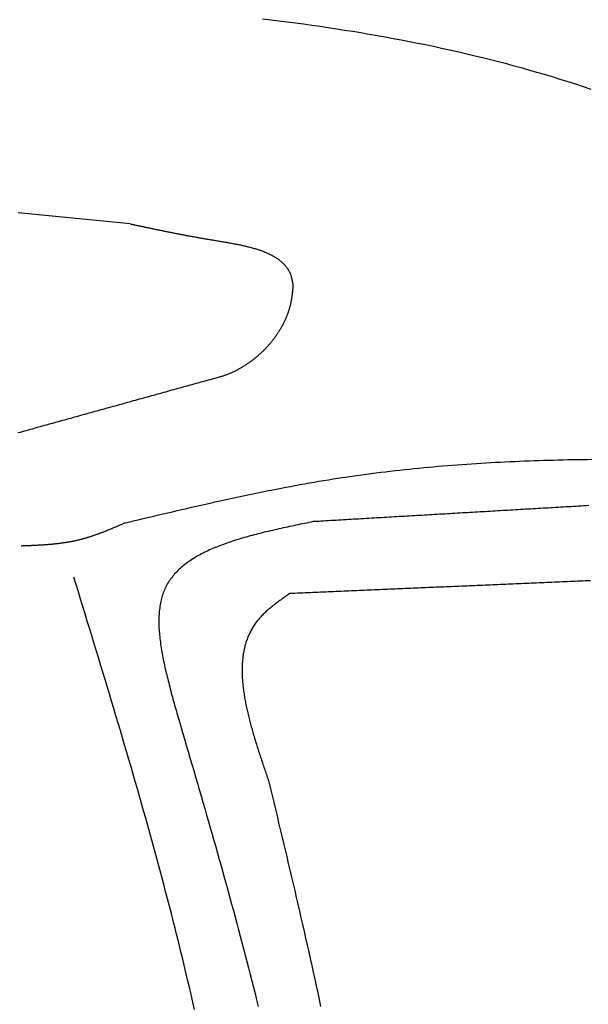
# Model space of a CAD drawing. Extents: x 715 to 7297, y 17 to 5960.
# Tile 82 of 90: x 5228 to 5472, y 4665 to 5089. Entities that reach past the tile are written whole.
import ezdxf

# ---------------------------------------------------------------- set-up
doc = ezdxf.new("R2010")
doc.units = 0
doc.layers.add('CAR', color=10, linetype='CONTINUOUS')

msp = doc.modelspace()

# ---------------------------------------------------------------- linework, layer by layer
at = {"layer": 'CAR'}
for points in [[(5332.11, 5089.86, 0), (5335.66, 5089.44, 0), (5339.2, 5089, 0), (5342.75, 5088.55, 0), (5346.28, 5088.09, 0), (5349.82, 5087.62, 0), (5353.34, 5087.13, 0), (5356.87, 5086.62, 0), (5360.39, 5086.11, 0), (5363.9, 5085.57, 0), (5367.41, 5085.03, 0), (5370.92, 5084.47, 0), (5374.42, 5083.89, 0), (5377.91, 5083.3, 0), (5381.4, 5082.69, 0), (5384.89, 5082.07, 0), (5388.37, 5081.43, 0), (5391.84, 5080.78, 0), (5395.31, 5080.11, 0), (5398.78, 5079.42, 0), (5402.24, 5078.72, 0), (5405.69, 5078, 0), (5409.14, 5077.26, 0), (5412.58, 5076.5, 0), (5416.01, 5075.72, 0), (5419.44, 5074.93, 0), (5422.87, 5074.12, 0), (5426.29, 5073.29, 0), (5429.7, 5072.44, 0), (5433.1, 5071.57, 0), (5436.5, 5070.68, 0), (5439.89, 5069.78, 0), (5443.28, 5068.85, 0), (5446.66, 5067.9, 0), (5450.03, 5066.94, 0), (5453.4, 5065.95, 0), (5456.76, 5064.94, 0), (5460.11, 5063.91, 0), (5463.46, 5062.86, 0), (5466.8, 5061.78, 0), (5470.13, 5060.69, 0), (5473.45, 5059.57, 0)], [(5275.2, 5001.51, 0), (5259.13, 5003.11, 0), (5243.05, 5004.71, 0), (5226.98, 5006.31, 0)], [(5275.2, 5001.51, 0), (5275.57, 5001.44, 0), (5275.94, 5001.36, 0), (5276.31, 5001.28, 0), (5276.68, 5001.2, 0), (5277.04, 5001.12, 0), (5277.41, 5001.04, 0), (5277.78, 5000.97, 0), (5278.15, 5000.89, 0), (5278.52, 5000.81, 0), (5278.89, 5000.73, 0), (5279.25, 5000.65, 0), (5279.62, 5000.57, 0), (5279.99, 5000.5, 0), (5280.36, 5000.42, 0), (5280.73, 5000.34, 0), (5281.1, 5000.26, 0), (5281.47, 5000.18, 0), (5281.85, 5000.1, 0), (5282.22, 5000.03, 0), (5282.59, 4999.95, 0), (5282.96, 4999.87, 0), (5283.33, 4999.79, 0), (5283.71, 4999.71, 0), (5284.08, 4999.63, 0), (5284.46, 4999.56, 0), (5284.83, 4999.48, 0), (5285.21, 4999.4, 0), (5285.58, 4999.32, 0), (5285.96, 4999.24, 0), (5286.34, 4999.17, 0), (5286.71, 4999.09, 0), (5287.09, 4999.01, 0), (5287.47, 4998.93, 0), (5287.85, 4998.85, 0), (5288.23, 4998.78, 0), (5288.62, 4998.7, 0), (5289, 4998.62, 0), (5289.38, 4998.54, 0), (5289.76, 4998.46, 0), (5290.15, 4998.39, 0), (5290.54, 4998.31, 0), (5290.92, 4998.23, 0), (5291.31, 4998.15, 0), (5291.7, 4998.07, 0), (5292.09, 4998, 0), (5292.48, 4997.92, 0), (5292.87, 4997.84, 0), (5293.26, 4997.76, 0), (5293.66, 4997.69, 0), (5294.05, 4997.61, 0), (5294.45, 4997.53, 0), (5294.84, 4997.45, 0), (5295.24, 4997.38, 0), (5295.64, 4997.3, 0), (5296.04, 4997.22, 0), (5296.44, 4997.14, 0), (5296.85, 4997.07, 0), (5297.25, 4996.99, 0), (5297.66, 4996.91, 0), (5298.06, 4996.83, 0), (5298.47, 4996.76, 0), (5298.88, 4996.68, 0), (5299.29, 4996.6, 0), (5299.7, 4996.53, 0), (5300.12, 4996.45, 0), (5300.53, 4996.37, 0), (5300.95, 4996.3, 0), (5301.37, 4996.22, 0), (5301.78, 4996.14, 0), (5302.21, 4996.06, 0), (5302.63, 4995.99, 0), (5303.05, 4995.91, 0), (5303.48, 4995.83, 0), (5303.9, 4995.76, 0), (5304.33, 4995.68, 0), (5304.76, 4995.6, 0), (5305.2, 4995.53, 0), (5305.63, 4995.45, 0), (5306.07, 4995.38, 0), (5306.5, 4995.3, 0), (5306.94, 4995.22, 0), (5307.38, 4995.15, 0), (5307.82, 4995.07, 0), (5308.27, 4994.99, 0), (5308.72, 4994.92, 0), (5309.16, 4994.84, 0), (5309.61, 4994.77, 0), (5310.07, 4994.69, 0), (5310.52, 4994.61, 0), (5310.98, 4994.54, 0), (5311.43, 4994.46, 0), (5311.89, 4994.39, 0), (5312.35, 4994.31, 0), (5312.82, 4994.23, 0), (5313.28, 4994.16, 0), (5313.74, 4994.08, 0), (5314.21, 4994, 0), (5314.68, 4993.93, 0), (5315.14, 4993.85, 0), (5315.61, 4993.77, 0), (5316.08, 4993.69, 0), (5316.55, 4993.61, 0), (5317.02, 4993.53, 0), (5317.49, 4993.44, 0), (5317.96, 4993.36, 0), (5318.43, 4993.28, 0), (5318.9, 4993.19, 0), (5319.37, 4993.1, 0), (5319.84, 4993.01, 0), (5320.31, 4992.93, 0), (5320.78, 4992.83, 0), (5321.24, 4992.74, 0), (5321.71, 4992.65, 0), (5322.17, 4992.55, 0), (5322.64, 4992.45, 0), (5323.1, 4992.36, 0), (5323.56, 4992.25, 0), (5324.02, 4992.15, 0), (5324.48, 4992.05, 0), (5324.94, 4991.94, 0), (5325.39, 4991.83, 0), (5325.84, 4991.72, 0), (5326.29, 4991.61, 0), (5326.74, 4991.49, 0), (5327.19, 4991.37, 0), (5327.63, 4991.25, 0), (5328.07, 4991.13, 0), (5328.51, 4991, 0), (5328.94, 4990.87, 0), (5329.38, 4990.74, 0), (5329.8, 4990.61, 0), (5330.23, 4990.47, 0), (5330.65, 4990.33, 0), (5331.07, 4990.19, 0), (5331.49, 4990.04, 0), (5331.9, 4989.89, 0), (5332.3, 4989.74, 0), (5332.71, 4989.58, 0), (5333.11, 4989.42, 0), (5333.5, 4989.26, 0), (5333.89, 4989.09, 0), (5334.28, 4988.92, 0), (5334.66, 4988.75, 0), (5335.04, 4988.57, 0), (5335.41, 4988.39, 0), (5335.78, 4988.21, 0), (5336.14, 4988.02, 0), (5336.49, 4987.83, 0), (5336.84, 4987.63, 0), (5337.19, 4987.43, 0), (5337.53, 4987.22, 0), (5337.86, 4987.01, 0), (5338.19, 4986.8, 0), (5338.52, 4986.58, 0), (5338.83, 4986.36, 0), (5339.14, 4986.13, 0), (5339.45, 4985.9, 0), (5339.74, 4985.66, 0), (5340.03, 4985.42, 0), (5340.32, 4985.17, 0), (5340.59, 4984.92, 0), (5340.86, 4984.66, 0), (5341.13, 4984.4, 0), (5341.38, 4984.13, 0), (5341.63, 4983.86, 0), (5341.87, 4983.59, 0), (5342.11, 4983.3, 0), (5342.33, 4983.01, 0), (5342.55, 4982.72, 0), (5342.76, 4982.42, 0), (5342.96, 4982.12, 0), (5343.16, 4981.81, 0), (5343.34, 4981.49, 0), (5343.52, 4981.17, 0), (5343.69, 4980.84, 0), (5343.85, 4980.51, 0), (5344, 4980.17, 0), (5344.14, 4979.82, 0), (5344.27, 4979.47, 0), (5344.39, 4979.11, 0), (5344.51, 4978.74, 0), (5344.61, 4978.37, 0), (5344.71, 4977.99, 0), (5344.79, 4977.61, 0), (5344.87, 4977.22, 0), (5344.94, 4976.83, 0), (5345, 4976.43, 0), (5345.06, 4976.02, 0), (5345.12, 4975.62, 0), (5345.17, 4975.21, 0), (5345.22, 4974.8, 0)], [(5345.22, 4974.8, 0), (5345.19, 4974.48, 0), (5345.16, 4974.16, 0), (5345.13, 4973.84, 0), (5345.1, 4973.52, 0), (5345.07, 4973.2, 0), (5345.03, 4972.87, 0), (5345, 4972.55, 0), (5344.97, 4972.23, 0), (5344.93, 4971.91, 0), (5344.89, 4971.59, 0), (5344.86, 4971.27, 0), (5344.82, 4970.95, 0), (5344.78, 4970.63, 0), (5344.73, 4970.31, 0), (5344.69, 4969.99, 0), (5344.64, 4969.67, 0), (5344.59, 4969.35, 0), (5344.54, 4969.03, 0), (5344.48, 4968.71, 0), (5344.43, 4968.39, 0), (5344.36, 4968.07, 0), (5344.3, 4967.75, 0), (5344.24, 4967.44, 0), (5344.17, 4967.12, 0), (5344.09, 4966.8, 0), (5344.02, 4966.48, 0), (5343.94, 4966.17, 0), (5343.85, 4965.85, 0), (5343.77, 4965.54, 0), (5343.68, 4965.22, 0), (5343.59, 4964.91, 0), (5343.49, 4964.59, 0), (5343.39, 4964.28, 0), (5343.29, 4963.97, 0), (5343.19, 4963.65, 0), (5343.08, 4963.34, 0), (5342.97, 4963.03, 0), (5342.86, 4962.72, 0), (5342.74, 4962.41, 0), (5342.62, 4962.1, 0), (5342.5, 4961.79, 0), (5342.38, 4961.48, 0), (5342.25, 4961.17, 0), (5342.12, 4960.87, 0), (5341.98, 4960.56, 0), (5341.85, 4960.25, 0), (5341.71, 4959.95, 0), (5341.57, 4959.65, 0), (5341.42, 4959.34, 0), (5341.28, 4959.04, 0), (5341.13, 4958.74, 0), (5340.97, 4958.44, 0), (5340.82, 4958.14, 0), (5340.66, 4957.84, 0), (5340.5, 4957.55, 0), (5340.34, 4957.25, 0), (5340.17, 4956.95, 0), (5340, 4956.66, 0), (5339.83, 4956.37, 0), (5339.66, 4956.07, 0), (5339.49, 4955.78, 0), (5339.31, 4955.49, 0), (5339.13, 4955.2, 0), (5338.94, 4954.91, 0), (5338.76, 4954.63, 0), (5338.57, 4954.34, 0), (5338.38, 4954.06, 0), (5338.19, 4953.77, 0), (5338, 4953.49, 0), (5337.8, 4953.21, 0), (5337.6, 4952.93, 0), (5337.4, 4952.65, 0), (5337.2, 4952.38, 0), (5336.99, 4952.1, 0), (5336.78, 4951.83, 0), (5336.57, 4951.55, 0), (5336.36, 4951.28, 0), (5336.15, 4951.01, 0), (5335.93, 4950.74, 0), (5335.71, 4950.48, 0), (5335.49, 4950.21, 0), (5335.27, 4949.95, 0), (5335.05, 4949.68, 0), (5334.82, 4949.42, 0), (5334.59, 4949.16, 0), (5334.36, 4948.9, 0), (5334.13, 4948.65, 0), (5333.9, 4948.39, 0), (5333.66, 4948.14, 0), (5333.42, 4947.89, 0), (5333.18, 4947.64, 0), (5332.94, 4947.39, 0), (5332.7, 4947.14, 0), (5332.46, 4946.9, 0), (5332.21, 4946.65, 0), (5331.96, 4946.41, 0), (5331.71, 4946.17, 0), (5331.46, 4945.94, 0), (5331.21, 4945.7, 0), (5330.95, 4945.47, 0), (5330.7, 4945.23, 0), (5330.44, 4945, 0), (5330.18, 4944.77, 0), (5329.92, 4944.55, 0), (5329.66, 4944.32, 0), (5329.39, 4944.1, 0), (5329.13, 4943.88, 0), (5328.86, 4943.66, 0), (5328.59, 4943.45, 0), (5328.33, 4943.23, 0), (5328.05, 4943.02, 0), (5327.78, 4942.81, 0), (5327.51, 4942.6, 0), (5327.23, 4942.39, 0), (5326.96, 4942.19, 0), (5326.68, 4941.99, 0), (5326.4, 4941.79, 0), (5326.12, 4941.59, 0), (5325.84, 4941.4, 0), (5325.56, 4941.2, 0), (5325.28, 4941.01, 0), (5324.99, 4940.82, 0), (5324.71, 4940.64, 0), (5324.42, 4940.45, 0), (5324.13, 4940.27, 0), (5323.84, 4940.09, 0), (5323.55, 4939.92, 0), (5323.26, 4939.74, 0), (5322.97, 4939.57, 0), (5322.68, 4939.4, 0), (5322.39, 4939.24, 0), (5322.09, 4939.07, 0), (5321.8, 4938.91, 0), (5321.5, 4938.75, 0), (5321.2, 4938.59, 0), (5320.9, 4938.44, 0), (5320.61, 4938.29, 0), (5320.31, 4938.14, 0), (5320.01, 4937.99, 0), (5319.71, 4937.85, 0), (5319.4, 4937.71, 0), (5319.1, 4937.57, 0), (5318.8, 4937.43, 0), (5318.49, 4937.3, 0), (5318.19, 4937.17, 0), (5317.89, 4937.04, 0), (5317.58, 4936.92, 0), (5317.27, 4936.8, 0), (5316.97, 4936.68, 0), (5316.66, 4936.56, 0), (5316.35, 4936.45, 0), (5316.04, 4936.34, 0), (5315.74, 4936.23, 0), (5315.43, 4936.13, 0), (5315.12, 4936.02, 0), (5314.81, 4935.93, 0), (5314.5, 4935.83, 0), (5314.19, 4935.74, 0), (5313.88, 4935.65, 0)], [(5313.88, 4935.65, 0), (5313.01, 4935.41, 0), (5312.14, 4935.16, 0), (5311.27, 4934.92, 0), (5310.4, 4934.68, 0), (5309.53, 4934.44, 0), (5308.65, 4934.2, 0), (5307.78, 4933.96, 0), (5306.91, 4933.72, 0), (5306.04, 4933.48, 0), (5305.17, 4933.23, 0), (5304.3, 4932.99, 0), (5303.43, 4932.75, 0), (5302.56, 4932.51, 0), (5301.69, 4932.27, 0), (5300.82, 4932.03, 0), (5299.95, 4931.79, 0), (5299.08, 4931.54, 0), (5298.21, 4931.3, 0), (5297.34, 4931.06, 0), (5296.47, 4930.82, 0), (5295.6, 4930.58, 0), (5294.73, 4930.34, 0), (5293.86, 4930.1, 0), (5292.99, 4929.86, 0), (5292.12, 4929.61, 0), (5291.25, 4929.37, 0), (5290.38, 4929.13, 0), (5289.51, 4928.89, 0), (5288.64, 4928.65, 0), (5287.77, 4928.41, 0), (5286.9, 4928.17, 0), (5286.03, 4927.92, 0), (5285.16, 4927.68, 0), (5284.29, 4927.44, 0), (5283.42, 4927.2, 0), (5282.55, 4926.96, 0), (5281.68, 4926.72, 0), (5280.81, 4926.48, 0), (5279.94, 4926.23, 0), (5279.07, 4925.99, 0), (5278.2, 4925.75, 0), (5277.33, 4925.51, 0), (5276.46, 4925.27, 0), (5275.59, 4925.03, 0), (5274.72, 4924.79, 0), (5273.85, 4924.55, 0), (5272.98, 4924.3, 0), (5272.11, 4924.06, 0), (5271.24, 4923.82, 0), (5270.37, 4923.58, 0), (5269.5, 4923.34, 0), (5268.63, 4923.1, 0), (5267.76, 4922.86, 0), (5266.89, 4922.61, 0), (5266.02, 4922.37, 0), (5265.15, 4922.13, 0), (5264.27, 4921.89, 0), (5263.4, 4921.65, 0), (5262.53, 4921.41, 0), (5261.66, 4921.17, 0), (5260.79, 4920.93, 0), (5259.92, 4920.68, 0), (5259.05, 4920.44, 0), (5258.18, 4920.2, 0), (5257.31, 4919.96, 0), (5256.44, 4919.72, 0), (5255.57, 4919.48, 0), (5254.7, 4919.24, 0), (5253.83, 4918.99, 0), (5252.96, 4918.75, 0), (5252.09, 4918.51, 0), (5251.22, 4918.27, 0), (5250.35, 4918.03, 0), (5249.48, 4917.79, 0), (5248.61, 4917.55, 0), (5247.74, 4917.3, 0), (5246.87, 4917.06, 0), (5246, 4916.82, 0), (5245.13, 4916.58, 0), (5244.26, 4916.34, 0), (5243.39, 4916.1, 0), (5242.52, 4915.86, 0), (5241.65, 4915.62, 0), (5240.78, 4915.37, 0), (5239.91, 4915.13, 0), (5239.04, 4914.89, 0), (5238.17, 4914.65, 0), (5237.3, 4914.41, 0), (5236.43, 4914.17, 0), (5235.56, 4913.93, 0), (5234.69, 4913.68, 0), (5233.82, 4913.44, 0), (5232.95, 4913.2, 0), (5232.08, 4912.96, 0), (5231.21, 4912.72, 0), (5230.34, 4912.48, 0), (5229.47, 4912.24, 0), (5228.6, 4912, 0), (5227.73, 4911.75, 0), (5226.86, 4911.51, 0)], [(5273.14, 4872.81, 0), (5275.16, 4873.29, 0), (5277.19, 4873.78, 0), (5279.21, 4874.26, 0), (5281.24, 4874.74, 0), (5283.26, 4875.22, 0), (5285.29, 4875.7, 0), (5287.31, 4876.17, 0), (5289.34, 4876.65, 0), (5291.37, 4877.13, 0), (5293.39, 4877.6, 0), (5295.42, 4878.07, 0), (5297.44, 4878.54, 0), (5299.47, 4879.01, 0), (5301.5, 4879.48, 0), (5303.53, 4879.94, 0), (5305.55, 4880.4, 0), (5307.58, 4880.86, 0), (5309.61, 4881.32, 0), (5311.64, 4881.77, 0), (5313.67, 4882.22, 0), (5315.7, 4882.67, 0), (5317.73, 4883.11, 0), (5319.76, 4883.56, 0), (5321.79, 4883.99, 0), (5323.82, 4884.42, 0), (5325.85, 4884.85, 0), (5327.88, 4885.28, 0), (5329.91, 4885.7, 0), (5331.95, 4886.11, 0), (5333.98, 4886.52, 0), (5336.01, 4886.93, 0), (5338.05, 4887.33, 0), (5340.08, 4887.72, 0), (5342.12, 4888.11, 0), (5344.15, 4888.5, 0), (5346.19, 4888.88, 0), (5348.23, 4889.25, 0), (5350.27, 4889.62, 0), (5352.31, 4889.98, 0), (5354.35, 4890.33, 0), (5356.39, 4890.68, 0), (5358.43, 4891.02, 0), (5360.47, 4891.35, 0), (5362.51, 4891.68, 0), (5364.56, 4892, 0), (5366.6, 4892.31, 0), (5368.65, 4892.62, 0), (5370.69, 4892.92, 0), (5372.74, 4893.21, 0), (5374.79, 4893.49, 0), (5376.84, 4893.77, 0), (5378.89, 4894.04, 0), (5380.94, 4894.31, 0), (5382.99, 4894.56, 0), (5385.04, 4894.81, 0), (5387.09, 4895.06, 0), (5389.14, 4895.29, 0), (5391.2, 4895.52, 0), (5393.25, 4895.75, 0), (5395.31, 4895.97, 0), (5397.36, 4896.18, 0), (5399.42, 4896.38, 0), (5401.48, 4896.58, 0), (5403.54, 4896.78, 0), (5405.6, 4896.96, 0), (5407.66, 4897.14, 0), (5409.72, 4897.32, 0), (5411.78, 4897.49, 0), (5413.84, 4897.65, 0), (5415.9, 4897.81, 0), (5417.96, 4897.96, 0), (5420.03, 4898.11, 0), (5422.09, 4898.25, 0), (5424.16, 4898.38, 0), (5426.22, 4898.51, 0), (5428.29, 4898.64, 0), (5430.35, 4898.76, 0), (5432.42, 4898.87, 0), (5434.49, 4898.98, 0), (5436.56, 4899.08, 0), (5438.63, 4899.18, 0), (5440.7, 4899.27, 0), (5442.77, 4899.36, 0), (5444.84, 4899.45, 0), (5446.91, 4899.53, 0), (5448.98, 4899.6, 0), (5451.05, 4899.67, 0), (5453.13, 4899.74, 0), (5455.2, 4899.8, 0), (5457.27, 4899.85, 0), (5459.35, 4899.91, 0), (5461.42, 4899.95, 0), (5463.5, 4900, 0), (5465.57, 4900.04, 0), (5467.65, 4900.07, 0), (5469.73, 4900.1, 0), (5471.8, 4900.13, 0), (5473.88, 4900.15, 0)], [(5472.51, 4880.2, 0), (5471.42, 4880.13, 0), (5470.33, 4880.07, 0), (5469.25, 4880.01, 0), (5468.16, 4879.94, 0), (5467.07, 4879.88, 0), (5465.98, 4879.82, 0), (5464.9, 4879.75, 0), (5463.81, 4879.69, 0), (5462.72, 4879.63, 0), (5461.63, 4879.56, 0), (5460.55, 4879.5, 0), (5459.46, 4879.44, 0), (5458.37, 4879.37, 0), (5457.28, 4879.31, 0), (5456.2, 4879.25, 0), (5455.11, 4879.18, 0), (5454.02, 4879.12, 0), (5452.93, 4879.06, 0), (5451.85, 4878.99, 0), (5450.76, 4878.93, 0), (5449.67, 4878.87, 0), (5448.58, 4878.8, 0), (5447.5, 4878.74, 0), (5446.41, 4878.68, 0), (5445.32, 4878.61, 0), (5444.23, 4878.55, 0), (5443.15, 4878.49, 0), (5442.06, 4878.42, 0), (5440.97, 4878.36, 0), (5439.88, 4878.3, 0), (5438.79, 4878.23, 0), (5437.71, 4878.17, 0), (5436.62, 4878.11, 0), (5435.53, 4878.04, 0), (5434.44, 4877.98, 0), (5433.36, 4877.92, 0), (5432.27, 4877.85, 0), (5431.18, 4877.79, 0), (5430.09, 4877.73, 0), (5429.01, 4877.66, 0), (5427.92, 4877.6, 0), (5426.83, 4877.54, 0), (5425.74, 4877.47, 0), (5424.66, 4877.41, 0), (5423.57, 4877.35, 0), (5422.48, 4877.28, 0), (5421.39, 4877.22, 0), (5420.31, 4877.16, 0), (5419.22, 4877.09, 0), (5418.13, 4877.03, 0), (5417.04, 4876.97, 0), (5415.96, 4876.9, 0), (5414.87, 4876.84, 0), (5413.78, 4876.78, 0), (5412.69, 4876.71, 0), (5411.61, 4876.65, 0), (5410.52, 4876.59, 0), (5409.43, 4876.52, 0), (5408.34, 4876.46, 0), (5407.26, 4876.4, 0), (5406.17, 4876.33, 0), (5405.08, 4876.27, 0), (5403.99, 4876.21, 0), (5402.91, 4876.14, 0), (5401.82, 4876.08, 0), (5400.73, 4876.02, 0), (5399.64, 4875.95, 0), (5398.55, 4875.89, 0), (5397.47, 4875.83, 0), (5396.38, 4875.77, 0), (5395.29, 4875.7, 0), (5394.2, 4875.64, 0), (5393.12, 4875.58, 0), (5392.03, 4875.51, 0), (5390.94, 4875.45, 0), (5389.85, 4875.39, 0), (5388.77, 4875.32, 0), (5387.68, 4875.26, 0), (5386.59, 4875.2, 0), (5385.5, 4875.13, 0), (5384.42, 4875.07, 0), (5383.33, 4875.01, 0), (5382.24, 4874.94, 0), (5381.15, 4874.88, 0), (5380.07, 4874.82, 0), (5378.98, 4874.75, 0), (5377.89, 4874.69, 0), (5376.8, 4874.63, 0), (5375.72, 4874.56, 0), (5374.63, 4874.5, 0), (5373.54, 4874.44, 0), (5372.45, 4874.37, 0), (5371.37, 4874.31, 0), (5370.28, 4874.25, 0), (5369.19, 4874.18, 0), (5368.1, 4874.12, 0), (5367.02, 4874.06, 0), (5365.93, 4873.99, 0), (5364.84, 4873.93, 0), (5363.75, 4873.87, 0), (5362.67, 4873.8, 0), (5361.58, 4873.74, 0), (5360.49, 4873.68, 0), (5359.4, 4873.61, 0), (5358.31, 4873.55, 0), (5357.23, 4873.49, 0), (5356.14, 4873.42, 0), (5355.05, 4873.36, 0), (5353.96, 4873.3, 0)], [(5273.14, 4872.81, 0), (5272.87, 4872.7, 0), (5272.6, 4872.58, 0), (5272.33, 4872.46, 0), (5272.06, 4872.34, 0), (5271.79, 4872.23, 0), (5271.52, 4872.11, 0), (5271.25, 4871.99, 0), (5270.98, 4871.88, 0), (5270.71, 4871.76, 0), (5270.44, 4871.64, 0), (5270.17, 4871.53, 0), (5269.89, 4871.41, 0), (5269.62, 4871.3, 0), (5269.35, 4871.18, 0), (5269.08, 4871.06, 0), (5268.81, 4870.95, 0), (5268.54, 4870.83, 0), (5268.27, 4870.72, 0), (5268, 4870.61, 0), (5267.73, 4870.49, 0), (5267.46, 4870.38, 0), (5267.19, 4870.27, 0), (5266.92, 4870.15, 0), (5266.65, 4870.04, 0), (5266.38, 4869.93, 0), (5266.11, 4869.82, 0), (5265.83, 4869.71, 0), (5265.56, 4869.6, 0), (5265.29, 4869.49, 0), (5265.02, 4869.38, 0), (5264.75, 4869.27, 0), (5264.48, 4869.16, 0), (5264.2, 4869.05, 0), (5263.93, 4868.94, 0), (5263.66, 4868.84, 0), (5263.39, 4868.73, 0), (5263.11, 4868.63, 0), (5262.84, 4868.52, 0), (5262.57, 4868.42, 0), (5262.29, 4868.31, 0), (5262.02, 4868.21, 0), (5261.75, 4868.11, 0), (5261.47, 4868.01, 0), (5261.2, 4867.91, 0), (5260.93, 4867.81, 0), (5260.65, 4867.71, 0), (5260.38, 4867.61, 0), (5260.1, 4867.52, 0), (5259.83, 4867.42, 0), (5259.55, 4867.32, 0), (5259.28, 4867.23, 0), (5259, 4867.14, 0), (5258.73, 4867.04, 0), (5258.45, 4866.95, 0), (5258.18, 4866.86, 0), (5257.9, 4866.77, 0), (5257.62, 4866.68, 0), (5257.35, 4866.6, 0), (5257.07, 4866.51, 0), (5256.79, 4866.42, 0), (5256.51, 4866.34, 0), (5256.24, 4866.26, 0), (5255.96, 4866.17, 0), (5255.68, 4866.09, 0), (5255.4, 4866.01, 0), (5255.12, 4865.94, 0), (5254.84, 4865.86, 0), (5254.56, 4865.78, 0), (5254.28, 4865.71, 0), (5254, 4865.63, 0), (5253.72, 4865.56, 0), (5253.44, 4865.49, 0), (5253.16, 4865.42, 0), (5252.88, 4865.35, 0), (5252.6, 4865.28, 0), (5252.32, 4865.22, 0), (5252.04, 4865.15, 0), (5251.75, 4865.09, 0), (5251.47, 4865.03, 0), (5251.19, 4864.96, 0), (5250.91, 4864.9, 0), (5250.62, 4864.85, 0), (5250.34, 4864.79, 0), (5250.05, 4864.73, 0), (5249.77, 4864.68, 0), (5249.48, 4864.62, 0), (5249.2, 4864.57, 0), (5248.91, 4864.52, 0), (5248.63, 4864.47, 0), (5248.34, 4864.42, 0), (5248.06, 4864.37, 0), (5247.77, 4864.33, 0), (5247.49, 4864.28, 0), (5247.2, 4864.24, 0), (5246.91, 4864.19, 0), (5246.62, 4864.15, 0), (5246.34, 4864.11, 0), (5246.05, 4864.07, 0), (5245.76, 4864.03, 0), (5245.47, 4863.99, 0), (5245.19, 4863.95, 0), (5244.9, 4863.91, 0), (5244.61, 4863.88, 0), (5244.32, 4863.84, 0), (5244.03, 4863.81, 0), (5243.74, 4863.77, 0), (5243.45, 4863.74, 0), (5243.16, 4863.71, 0), (5242.87, 4863.68, 0), (5242.58, 4863.65, 0), (5242.29, 4863.62, 0), (5242, 4863.59, 0), (5241.71, 4863.56, 0), (5241.42, 4863.53, 0), (5241.13, 4863.51, 0), (5240.84, 4863.48, 0), (5240.55, 4863.45, 0), (5240.26, 4863.43, 0), (5239.96, 4863.41, 0), (5239.67, 4863.38, 0), (5239.38, 4863.36, 0), (5239.09, 4863.34, 0), (5238.8, 4863.32, 0), (5238.51, 4863.29, 0), (5238.21, 4863.27, 0), (5237.92, 4863.25, 0), (5237.63, 4863.24, 0), (5237.34, 4863.22, 0), (5237.04, 4863.2, 0), (5236.75, 4863.18, 0), (5236.46, 4863.16, 0), (5236.16, 4863.15, 0), (5235.87, 4863.13, 0), (5235.58, 4863.11, 0), (5235.28, 4863.1, 0), (5234.99, 4863.08, 0), (5234.7, 4863.07, 0), (5234.4, 4863.05, 0), (5234.11, 4863.04, 0), (5233.82, 4863.02, 0), (5233.52, 4863.01, 0), (5233.23, 4863, 0), (5232.93, 4862.98, 0), (5232.64, 4862.97, 0), (5232.35, 4862.96, 0), (5232.05, 4862.95, 0), (5231.76, 4862.93, 0), (5231.46, 4862.92, 0), (5231.17, 4862.91, 0), (5230.87, 4862.9, 0), (5230.58, 4862.89, 0), (5230.29, 4862.87, 0), (5229.99, 4862.86, 0), (5229.7, 4862.85, 0), (5229.4, 4862.84, 0), (5229.11, 4862.83, 0), (5228.81, 4862.82, 0), (5228.52, 4862.81, 0), (5228.22, 4862.8, 0)], [(5353.96, 4873.3, 0), (5353.03, 4873.11, 0), (5352.1, 4872.91, 0), (5351.17, 4872.72, 0), (5350.24, 4872.53, 0), (5349.31, 4872.34, 0), (5348.38, 4872.15, 0), (5347.45, 4871.95, 0), (5346.52, 4871.76, 0), (5345.59, 4871.56, 0), (5344.67, 4871.37, 0), (5343.74, 4871.17, 0), (5342.82, 4870.98, 0), (5341.9, 4870.78, 0), (5340.99, 4870.58, 0), (5340.07, 4870.38, 0), (5339.16, 4870.17, 0), (5338.25, 4869.97, 0), (5337.34, 4869.76, 0), (5336.44, 4869.55, 0), (5335.54, 4869.35, 0), (5334.64, 4869.13, 0), (5333.74, 4868.92, 0), (5332.85, 4868.71, 0), (5331.97, 4868.49, 0), (5331.08, 4868.27, 0), (5330.2, 4868.05, 0), (5329.33, 4867.82, 0), (5328.46, 4867.59, 0), (5327.59, 4867.36, 0), (5326.73, 4867.13, 0), (5325.88, 4866.89, 0), (5325.03, 4866.65, 0), (5324.18, 4866.41, 0), (5323.34, 4866.17, 0), (5322.51, 4865.92, 0), (5321.68, 4865.67, 0), (5320.86, 4865.41, 0), (5320.04, 4865.15, 0), (5319.23, 4864.89, 0), (5318.43, 4864.63, 0), (5317.63, 4864.36, 0), (5316.84, 4864.08, 0), (5316.06, 4863.8, 0), (5315.28, 4863.52, 0), (5314.51, 4863.24, 0), (5313.75, 4862.94, 0), (5313, 4862.65, 0), (5312.25, 4862.35, 0), (5311.51, 4862.05, 0), (5310.78, 4861.74, 0), (5310.06, 4861.42, 0), (5309.35, 4861.1, 0), (5308.64, 4860.78, 0), (5307.95, 4860.45, 0), (5307.26, 4860.12, 0), (5306.58, 4859.78, 0), (5305.91, 4859.43, 0), (5305.25, 4859.08, 0), (5304.6, 4858.73, 0), (5303.96, 4858.37, 0), (5303.33, 4858, 0), (5302.71, 4857.63, 0), (5302.1, 4857.25, 0), (5301.5, 4856.86, 0), (5300.91, 4856.47, 0), (5300.33, 4856.08, 0), (5299.77, 4855.67, 0), (5299.21, 4855.26, 0), (5298.67, 4854.85, 0), (5298.13, 4854.42, 0), (5297.61, 4853.99, 0), (5297.1, 4853.56, 0), (5296.6, 4853.11, 0), (5296.11, 4852.66, 0), (5295.64, 4852.2, 0), (5295.18, 4851.74, 0), (5294.73, 4851.27, 0), (5294.29, 4850.79, 0), (5293.87, 4850.3, 0), (5293.46, 4849.8, 0), (5293.06, 4849.3, 0), (5292.68, 4848.79, 0), (5292.3, 4848.27, 0), (5291.95, 4847.75, 0), (5291.6, 4847.21, 0), (5291.28, 4846.67, 0), (5290.96, 4846.12, 0), (5290.66, 4845.56, 0), (5290.37, 4844.99, 0), (5290.1, 4844.42, 0), (5289.85, 4843.83, 0), (5289.61, 4843.24, 0), (5289.38, 4842.64, 0), (5289.16, 4842.03, 0), (5288.96, 4841.41, 0), (5288.78, 4840.78, 0), (5288.61, 4840.15, 0), (5288.45, 4839.51, 0), (5288.3, 4838.86, 0), (5288.17, 4838.2, 0), (5288.04, 4837.54, 0), (5287.94, 4836.87, 0), (5287.84, 4836.19, 0), (5287.76, 4835.51, 0), (5287.68, 4834.82, 0), (5287.62, 4834.12, 0), (5287.57, 4833.41, 0), (5287.53, 4832.7, 0), (5287.5, 4831.98, 0), (5287.49, 4831.26, 0), (5287.48, 4830.53, 0), (5287.48, 4829.79, 0), (5287.5, 4829.05, 0), (5287.52, 4828.31, 0), (5287.55, 4827.55, 0), (5287.6, 4826.79, 0), (5287.65, 4826.03, 0), (5287.71, 4825.26, 0), (5287.78, 4824.49, 0), (5287.85, 4823.71, 0), (5287.94, 4822.92, 0), (5288.03, 4822.13, 0), (5288.14, 4821.34, 0), (5288.25, 4820.54, 0), (5288.36, 4819.74, 0), (5288.49, 4818.94, 0), (5288.62, 4818.12, 0), (5288.76, 4817.31, 0), (5288.9, 4816.49, 0), (5289.05, 4815.67, 0), (5289.21, 4814.84, 0), (5289.38, 4814.02, 0), (5289.54, 4813.18, 0), (5289.72, 4812.35, 0), (5289.9, 4811.51, 0), (5290.08, 4810.67, 0), (5290.27, 4809.82, 0), (5290.47, 4808.97, 0), (5290.67, 4808.12, 0), (5290.87, 4807.27, 0), (5291.08, 4806.42, 0), (5291.29, 4805.56, 0), (5291.51, 4804.7, 0), (5291.73, 4803.84, 0), (5291.95, 4802.98, 0), (5292.17, 4802.11, 0), (5292.4, 4801.25, 0), (5292.63, 4800.38, 0), (5292.86, 4799.51, 0), (5293.1, 4798.64, 0), (5293.33, 4797.77, 0), (5293.57, 4796.89, 0), (5293.81, 4796.02, 0), (5294.05, 4795.15, 0), (5294.29, 4794.27, 0), (5294.54, 4793.4, 0), (5294.78, 4792.52, 0), (5295.02, 4791.65, 0), (5295.27, 4790.77, 0)], [(5302.81, 4663.24, 0), (5302.09, 4666.43, 0), (5301.36, 4669.61, 0), (5300.63, 4672.79, 0), (5299.89, 4675.97, 0), (5299.14, 4679.15, 0), (5298.38, 4682.33, 0), (5297.61, 4685.5, 0), (5296.84, 4688.68, 0), (5296.06, 4691.85, 0), (5295.27, 4695.02, 0), (5294.48, 4698.19, 0), (5293.67, 4701.36, 0), (5292.87, 4704.53, 0), (5292.05, 4707.7, 0), (5291.23, 4710.86, 0), (5290.4, 4714.03, 0), (5289.57, 4717.19, 0), (5288.73, 4720.35, 0), (5287.89, 4723.51, 0), (5287.03, 4726.67, 0), (5286.18, 4729.83, 0), (5285.32, 4732.99, 0), (5284.45, 4736.15, 0), (5283.58, 4739.3, 0), (5282.7, 4742.46, 0), (5281.82, 4745.61, 0), (5280.93, 4748.76, 0), (5280.04, 4751.91, 0), (5279.14, 4755.06, 0), (5278.24, 4758.21, 0), (5277.34, 4761.36, 0), (5276.43, 4764.51, 0), (5275.52, 4767.66, 0), (5274.61, 4770.81, 0), (5273.69, 4773.95, 0), (5272.76, 4777.1, 0), (5271.84, 4780.24, 0), (5270.91, 4783.39, 0), (5269.98, 4786.53, 0), (5269.04, 4789.68, 0), (5268.11, 4792.82, 0), (5267.17, 4795.96, 0), (5266.22, 4799.1, 0), (5265.28, 4802.25, 0), (5264.33, 4805.39, 0), (5263.38, 4808.53, 0), (5262.43, 4811.67, 0), (5261.48, 4814.81, 0), (5260.53, 4817.95, 0), (5259.57, 4821.09, 0), (5258.61, 4824.23, 0), (5257.66, 4827.37, 0), (5256.7, 4830.5, 0), (5255.74, 4833.64, 0), (5254.78, 4836.78, 0), (5253.82, 4839.92, 0), (5252.86, 4843.06, 0), (5251.89, 4846.2, 0), (5250.93, 4849.33, 0)], [(5473.24, 4847.85, 0), (5472.13, 4847.81, 0), (5471.03, 4847.76, 0), (5469.92, 4847.71, 0), (5468.82, 4847.66, 0), (5467.71, 4847.62, 0), (5466.6, 4847.57, 0), (5465.5, 4847.52, 0), (5464.39, 4847.48, 0), (5463.28, 4847.43, 0), (5462.18, 4847.38, 0), (5461.07, 4847.33, 0), (5459.97, 4847.29, 0), (5458.86, 4847.24, 0), (5457.75, 4847.19, 0), (5456.65, 4847.14, 0), (5455.54, 4847.1, 0), (5454.43, 4847.05, 0), (5453.33, 4847, 0), (5452.22, 4846.96, 0), (5451.12, 4846.91, 0), (5450.01, 4846.86, 0), (5448.9, 4846.81, 0), (5447.8, 4846.77, 0), (5446.69, 4846.72, 0), (5445.58, 4846.67, 0), (5444.48, 4846.63, 0), (5443.37, 4846.58, 0), (5442.27, 4846.53, 0), (5441.16, 4846.48, 0), (5440.05, 4846.44, 0), (5438.95, 4846.39, 0), (5437.84, 4846.34, 0), (5436.73, 4846.29, 0), (5435.63, 4846.25, 0), (5434.52, 4846.2, 0), (5433.41, 4846.15, 0), (5432.31, 4846.11, 0), (5431.2, 4846.06, 0), (5430.1, 4846.01, 0), (5428.99, 4845.96, 0), (5427.88, 4845.92, 0), (5426.78, 4845.87, 0), (5425.67, 4845.82, 0), (5424.56, 4845.78, 0), (5423.46, 4845.73, 0), (5422.35, 4845.68, 0), (5421.25, 4845.63, 0), (5420.14, 4845.59, 0), (5419.03, 4845.54, 0), (5417.93, 4845.49, 0), (5416.82, 4845.44, 0), (5415.71, 4845.4, 0), (5414.61, 4845.35, 0), (5413.5, 4845.3, 0), (5412.4, 4845.26, 0), (5411.29, 4845.21, 0), (5410.18, 4845.16, 0), (5409.08, 4845.11, 0), (5407.97, 4845.07, 0), (5406.86, 4845.02, 0), (5405.76, 4844.97, 0), (5404.65, 4844.93, 0), (5403.55, 4844.88, 0), (5402.44, 4844.83, 0), (5401.33, 4844.78, 0), (5400.23, 4844.74, 0), (5399.12, 4844.69, 0), (5398.01, 4844.64, 0), (5396.91, 4844.59, 0), (5395.8, 4844.55, 0), (5394.7, 4844.5, 0), (5393.59, 4844.45, 0), (5392.48, 4844.41, 0), (5391.38, 4844.36, 0), (5390.27, 4844.31, 0), (5389.16, 4844.26, 0), (5388.06, 4844.22, 0), (5386.95, 4844.17, 0), (5385.85, 4844.12, 0), (5384.74, 4844.08, 0), (5383.63, 4844.03, 0), (5382.53, 4843.98, 0), (5381.42, 4843.93, 0), (5380.31, 4843.89, 0), (5379.21, 4843.84, 0), (5378.1, 4843.79, 0), (5377, 4843.74, 0), (5375.89, 4843.7, 0), (5374.78, 4843.65, 0), (5373.68, 4843.6, 0), (5372.57, 4843.56, 0), (5371.46, 4843.51, 0), (5370.36, 4843.46, 0), (5369.25, 4843.41, 0), (5368.15, 4843.37, 0), (5367.04, 4843.32, 0), (5365.93, 4843.27, 0), (5364.83, 4843.23, 0), (5363.72, 4843.18, 0), (5362.61, 4843.13, 0), (5361.51, 4843.08, 0), (5360.4, 4843.04, 0), (5359.3, 4842.99, 0), (5358.19, 4842.94, 0), (5357.08, 4842.89, 0), (5355.98, 4842.85, 0), (5354.87, 4842.8, 0), (5353.76, 4842.75, 0), (5352.66, 4842.71, 0), (5351.55, 4842.66, 0), (5350.45, 4842.61, 0), (5349.34, 4842.56, 0), (5348.23, 4842.52, 0), (5347.13, 4842.47, 0), (5346.02, 4842.42, 0), (5344.91, 4842.38, 0), (5343.81, 4842.33, 0)], [(5343.81, 4842.33, 0), (5343.34, 4842, 0), (5342.87, 4841.67, 0), (5342.4, 4841.35, 0), (5341.93, 4841.02, 0), (5341.46, 4840.69, 0), (5341, 4840.36, 0), (5340.53, 4840.03, 0), (5340.07, 4839.7, 0), (5339.61, 4839.37, 0), (5339.16, 4839.03, 0), (5338.7, 4838.7, 0), (5338.25, 4838.36, 0), (5337.8, 4838.03, 0), (5337.36, 4837.69, 0), (5336.92, 4837.35, 0), (5336.48, 4837, 0), (5336.05, 4836.66, 0), (5335.63, 4836.31, 0), (5335.2, 4835.96, 0), (5334.79, 4835.61, 0), (5334.38, 4835.26, 0), (5333.97, 4834.9, 0), (5333.58, 4834.54, 0), (5333.19, 4834.18, 0), (5332.8, 4833.82, 0), (5332.42, 4833.45, 0), (5332.05, 4833.08, 0), (5331.69, 4832.7, 0), (5331.34, 4832.32, 0), (5330.99, 4831.94, 0), (5330.65, 4831.55, 0), (5330.32, 4831.16, 0), (5330, 4830.77, 0), (5329.69, 4830.37, 0), (5329.39, 4829.97, 0), (5329.09, 4829.57, 0), (5328.81, 4829.16, 0), (5328.53, 4828.75, 0), (5328.26, 4828.33, 0), (5327.99, 4827.91, 0), (5327.74, 4827.49, 0), (5327.49, 4827.07, 0), (5327.25, 4826.64, 0), (5327.02, 4826.2, 0), (5326.8, 4825.77, 0), (5326.58, 4825.33, 0), (5326.37, 4824.89, 0), (5326.17, 4824.44, 0), (5325.98, 4823.99, 0), (5325.79, 4823.54, 0), (5325.61, 4823.08, 0), (5325.44, 4822.62, 0), (5325.28, 4822.16, 0), (5325.12, 4821.69, 0), (5324.97, 4821.23, 0), (5324.83, 4820.75, 0), (5324.69, 4820.28, 0), (5324.56, 4819.8, 0), (5324.44, 4819.32, 0), (5324.33, 4818.84, 0), (5324.22, 4818.35, 0), (5324.11, 4817.86, 0), (5324.02, 4817.37, 0), (5323.93, 4816.87, 0), (5323.84, 4816.38, 0), (5323.77, 4815.87, 0), (5323.7, 4815.37, 0), (5323.63, 4814.86, 0), (5323.57, 4814.36, 0), (5323.52, 4813.84, 0), (5323.47, 4813.33, 0), (5323.43, 4812.81, 0), (5323.4, 4812.29, 0), (5323.37, 4811.77, 0), (5323.35, 4811.25, 0), (5323.33, 4810.72, 0), (5323.32, 4810.19, 0), (5323.31, 4809.66, 0), (5323.31, 4809.12, 0), (5323.31, 4808.59, 0), (5323.32, 4808.05, 0), (5323.34, 4807.51, 0), (5323.36, 4806.96, 0), (5323.38, 4806.42, 0), (5323.41, 4805.87, 0), (5323.45, 4805.32, 0), (5323.49, 4804.77, 0), (5323.53, 4804.21, 0), (5323.58, 4803.65, 0), (5323.64, 4803.1, 0), (5323.7, 4802.54, 0), (5323.76, 4801.97, 0), (5323.83, 4801.41, 0), (5323.9, 4800.84, 0), (5323.98, 4800.27, 0), (5324.06, 4799.7, 0), (5324.14, 4799.13, 0), (5324.23, 4798.56, 0), (5324.33, 4797.98, 0), (5324.42, 4797.4, 0), (5324.52, 4796.82, 0), (5324.63, 4796.24, 0), (5324.74, 4795.66, 0), (5324.85, 4795.07, 0), (5324.97, 4794.49, 0), (5325.09, 4793.9, 0), (5325.21, 4793.31, 0), (5325.34, 4792.72, 0), (5325.47, 4792.13, 0), (5325.6, 4791.53, 0), (5325.74, 4790.94, 0), (5325.88, 4790.34, 0), (5326.03, 4789.74, 0), (5326.17, 4789.14, 0), (5326.32, 4788.54, 0), (5326.48, 4787.94, 0), (5326.63, 4787.33, 0), (5326.79, 4786.73, 0), (5326.95, 4786.12, 0), (5327.11, 4785.52, 0), (5327.28, 4784.91, 0), (5327.45, 4784.3, 0), (5327.62, 4783.69, 0), (5327.8, 4783.08, 0), (5327.97, 4782.46, 0), (5328.15, 4781.85, 0), (5328.33, 4781.24, 0), (5328.51, 4780.62, 0), (5328.7, 4780, 0), (5328.89, 4779.39, 0), (5329.08, 4778.77, 0), (5329.27, 4778.15, 0), (5329.46, 4777.53, 0), (5329.65, 4776.91, 0), (5329.85, 4776.29, 0), (5330.05, 4775.67, 0), (5330.25, 4775.04, 0), (5330.45, 4774.42, 0), (5330.65, 4773.8, 0), (5330.85, 4773.17, 0), (5331.06, 4772.55, 0), (5331.26, 4771.92, 0), (5331.47, 4771.29, 0), (5331.68, 4770.67, 0), (5331.89, 4770.04, 0), (5332.1, 4769.41, 0), (5332.31, 4768.78, 0), (5332.52, 4768.16, 0), (5332.73, 4767.53, 0), (5332.95, 4766.9, 0), (5333.16, 4766.27, 0), (5333.38, 4765.64, 0), (5333.59, 4765.01, 0), (5333.81, 4764.38, 0), (5334.02, 4763.75, 0), (5334.24, 4763.12, 0), (5334.45, 4762.49, 0), (5334.67, 4761.86, 0), (5334.89, 4761.23, 0)], [(5295.27, 4790.77, 0), (5296.07, 4788.03, 0), (5296.88, 4785.3, 0), (5297.68, 4782.56, 0), (5298.48, 4779.82, 0), (5299.29, 4777.09, 0), (5300.09, 4774.35, 0), (5300.89, 4771.61, 0), (5301.69, 4768.87, 0), (5302.49, 4766.14, 0), (5303.29, 4763.4, 0), (5304.09, 4760.66, 0), (5304.88, 4757.92, 0), (5305.68, 4755.19, 0), (5306.47, 4752.45, 0), (5307.26, 4749.71, 0), (5308.05, 4746.97, 0), (5308.84, 4744.23, 0), (5309.62, 4741.49, 0), (5310.4, 4738.75, 0), (5311.18, 4736.01, 0), (5311.96, 4733.27, 0), (5312.74, 4730.53, 0), (5313.51, 4727.79, 0), (5314.28, 4725.04, 0), (5315.05, 4722.3, 0), (5315.81, 4719.56, 0), (5316.57, 4716.81, 0), (5317.33, 4714.07, 0), (5318.08, 4711.33, 0), (5318.83, 4708.58, 0), (5319.58, 4705.83, 0), (5320.32, 4703.09, 0), (5321.06, 4700.34, 0), (5321.79, 4697.59, 0), (5322.52, 4694.84, 0), (5323.25, 4692.09, 0), (5323.97, 4689.34, 0), (5324.68, 4686.59, 0), (5325.4, 4683.84, 0), (5326.1, 4681.09, 0), (5326.81, 4678.33, 0), (5327.5, 4675.58, 0), (5328.19, 4672.82, 0), (5328.88, 4670.07, 0), (5329.56, 4667.31, 0), (5330.24, 4664.55, 0)], [(5334.89, 4761.23, 0), (5335.58, 4758.3, 0), (5336.28, 4755.38, 0), (5336.97, 4752.45, 0), (5337.67, 4749.53, 0), (5338.37, 4746.6, 0), (5339.06, 4743.67, 0), (5339.75, 4740.75, 0), (5340.45, 4737.82, 0), (5341.14, 4734.9, 0), (5341.83, 4731.97, 0), (5342.52, 4729.04, 0), (5343.21, 4726.12, 0), (5343.9, 4723.19, 0), (5344.58, 4720.26, 0), (5345.26, 4717.33, 0), (5345.95, 4714.41, 0), (5346.63, 4711.48, 0), (5347.3, 4708.55, 0), (5347.98, 4705.62, 0), (5348.65, 4702.69, 0), (5349.32, 4699.76, 0), (5349.99, 4696.83, 0), (5350.66, 4693.9, 0), (5351.32, 4690.97, 0), (5351.98, 4688.04, 0), (5352.63, 4685.11, 0), (5353.29, 4682.17, 0), (5353.94, 4679.24, 0), (5354.58, 4676.31, 0), (5355.22, 4673.37, 0), (5355.86, 4670.44, 0), (5356.5, 4667.5, 0), (5357.13, 4664.57, 0)]]:
    msp.add_polyline3d(points, dxfattribs=at)

doc.saveas('drawing.dxf')
